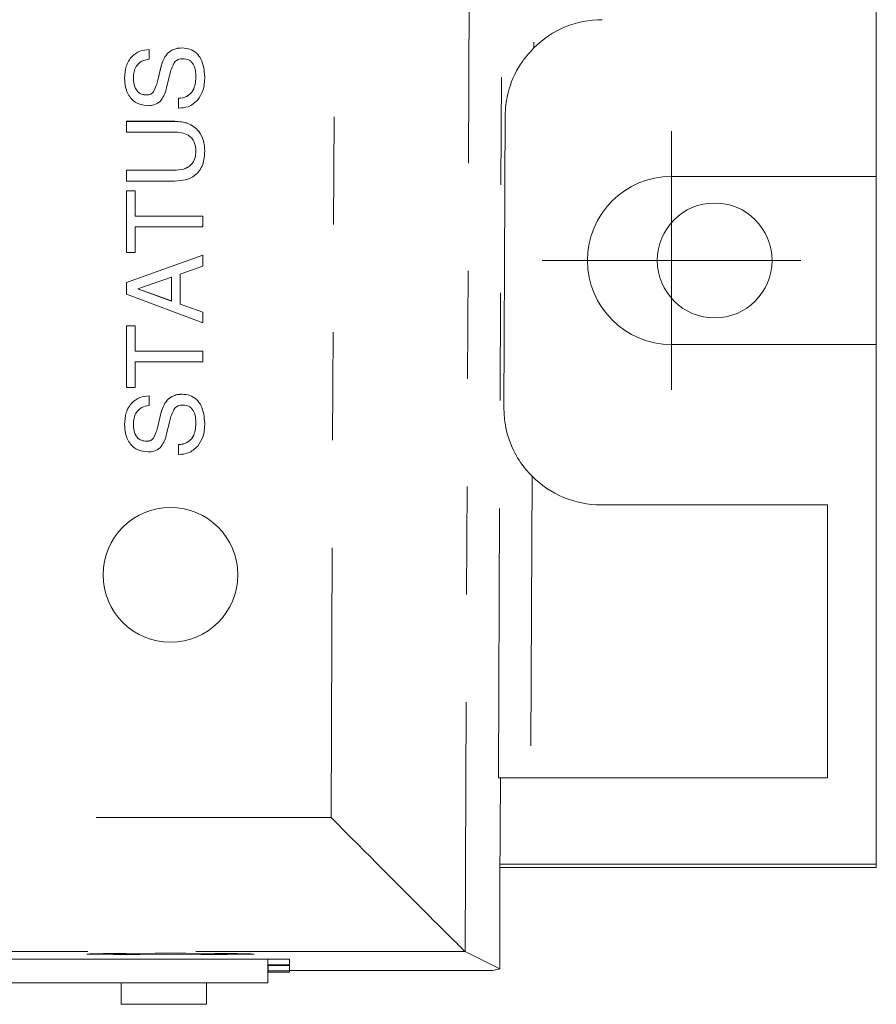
# Model space of a CAD drawing. Header units: inches. Extents: x 0.8 to 33.2, y 0.3 to 21.8.
# Tile 44 of 52: x 11.7 to 12.5, y 13.3 to 14.2. Entities that reach past the tile are written whole.
import ezdxf

# ---------------------------------------------------------------- set-up
doc = ezdxf.new("R2010")
doc.units = ezdxf.units.IN
doc.header["$MEASUREMENT"] = 0
doc.linetypes.add('PHANTOM', pattern=[0.5, 0.25, -0.05, 0.05, -0.05, 0.05, -0.05])

# ---------------------------------------------------------------- blocks, each defined once
blk = doc.blocks.new('SW_CENTERMARKSYMBOL_6')
at = {"color": 0, "linetype": 'Continuous', "lineweight": 0}
for q in [(0, 0.12), (-0.12, 0), (0, -0.12), (0.12, 0)]:
    blk.add_line((0, 0), q, dxfattribs=at)

msp = doc.modelspace()

# ---------------------------------------------------------------- linework, layer by layer
at = {"color": 7, "linetype": 'Continuous', "lineweight": 15}
for p, q in [((12.47937, 16.8957), (12.47937, 14.0517)), ((11.80448, 14.1694), (11.80448, 14.16942)), ((11.80448, 14.1694), (11.80448, 14.16033)), ((11.82246, 14.16656), (11.82246, 14.16659)), ((11.83536, 14.1708), (11.83536, 14.17083)), ((11.81256, 14.14091), (11.8155, 14.15286)), ((11.81256, 14.14089), (11.8155, 14.15284)), ((11.8155, 14.15284), (11.8155, 14.15286)), ((11.78179, 14.14283), (11.78179, 14.14285)), ((11.81256, 14.14089), (11.81256, 14.14091)), ((11.82379, 14.14615), (11.82083, 14.13417)), ((11.8562, 14.14399), (11.8562, 14.14401)), ((11.80852, 14.13001), (11.80852, 14.13003)), ((11.80235, 14.12723), (11.80235, 14.12725)), ((11.8317, 14.12407), (11.8317, 14.12409)), ((11.8317, 14.115), (11.8317, 14.12407)), ((11.83223, 14.115), (11.8317, 14.115)), ((11.78361, 14.10277), (11.82837, 14.10277)), ((11.78361, 14.10275), (11.78361, 14.10277)), ((11.78361, 14.10275), (11.82837, 14.10275)), ((11.78361, 14.09276), (11.78361, 14.10275)), ((11.82837, 14.10275), (11.82837, 14.10277)), ((11.82785, 14.09276), (11.78361, 14.09276)), ((11.8562, 14.0751), (11.8562, 14.07512)), ((11.78361, 14.0574), (11.82785, 14.0574)), ((11.78361, 14.05737), (11.78361, 14.0574)), ((11.78361, 14.04739), (11.78361, 14.05737)), ((11.78361, 14.05737), (11.82785, 14.05737)), ((11.82785, 14.05737), (11.82785, 14.0574)), ((11.82837, 14.04739), (11.78361, 14.04739)), ((12.28937, 14.0517), (12.47937, 14.0517)), ((12.47937, 13.8957), (12.47937, 14.0517)), ((11.78361, 14.03834), (11.79177, 14.03834)), ((11.78361, 14.03832), (11.78361, 14.03834)), ((11.78361, 14.03832), (11.79177, 14.03832)), ((11.78361, 13.98115), (11.78361, 14.03832)), ((11.79177, 14.03832), (11.79177, 14.03834)), ((11.79177, 14.03832), (11.79177, 14.01473)), ((11.79177, 14.01475), (11.85439, 14.01475)), ((11.79177, 14.01473), (11.85439, 14.01473)), ((11.85439, 14.01473), (11.85439, 14.01475)), ((11.85439, 14.01473), (11.85439, 14.00474)), ((11.85439, 14.00474), (11.79177, 14.00474)), ((11.79177, 14.00474), (11.79177, 13.98115)), ((11.79177, 13.98115), (11.78361, 13.98115)), ((11.78361, 13.95328), (11.85439, 13.97855)), ((11.78361, 13.95326), (11.85439, 13.97853)), ((11.85439, 13.97853), (11.85439, 13.97855)), ((11.85439, 13.97853), (11.85439, 13.96832)), ((11.85439, 13.96832), (11.83352, 13.96102)), ((11.82535, 13.95825), (11.79402, 13.94738)), ((11.82535, 13.93608), (11.82535, 13.95825)), ((11.83352, 13.96102), (11.83352, 13.93316)), ((11.78361, 13.95326), (11.78361, 13.95328)), ((11.78361, 13.94237), (11.78361, 13.95326)), ((11.79402, 13.94738), (11.79402, 13.94736)), ((11.79402, 13.94736), (11.82535, 13.93608)), ((11.79403, 13.94738), (11.82535, 13.9361)), ((11.85439, 13.91582), (11.78361, 13.94237)), ((11.83352, 13.93318), (11.85439, 13.92565)), ((11.83352, 13.93316), (11.85439, 13.92563)), ((11.85439, 13.92563), (11.85439, 13.92565)), ((11.85439, 13.92563), (11.85439, 13.91582)), ((11.78361, 13.91311), (11.79177, 13.91311)), ((11.78361, 13.91309), (11.78361, 13.91311)), ((11.78361, 13.85592), (11.78361, 13.91309)), ((11.78361, 13.91309), (11.79177, 13.91309)), ((11.79177, 13.91309), (11.79177, 13.91311)), ((11.79177, 13.91309), (11.79177, 13.8895)), ((12.47937, 13.8957), (12.28937, 13.8957)), ((12.47937, 13.8957), (12.47937, 13.4137)), ((11.79177, 13.88952), (11.85439, 13.88952)), ((11.79177, 13.8895), (11.85439, 13.8895)), ((11.85439, 13.8895), (11.85439, 13.88952)), ((11.85439, 13.8895), (11.85439, 13.87952)), ((11.85439, 13.87952), (11.79177, 13.87952)), ((11.79177, 13.87952), (11.79177, 13.85592)), ((11.79177, 13.85592), (11.78361, 13.85592)), ((11.80448, 13.84817), (11.80448, 13.84819)), ((11.80448, 13.84817), (11.80448, 13.83909)), ((11.83536, 13.84957), (11.83536, 13.84959)), ((11.82246, 13.84533), (11.82246, 13.84536)), ((11.81256, 13.81968), (11.8155, 13.83163)), ((11.81256, 13.81966), (11.8155, 13.83161)), ((11.8155, 13.83161), (11.8155, 13.83163)), ((11.78179, 13.8216), (11.78179, 13.82162)), ((11.81256, 13.81966), (11.81256, 13.81968)), ((11.82379, 13.82492), (11.82083, 13.81294)), ((11.8562, 13.82276), (11.8562, 13.82278)), ((11.80235, 13.806), (11.80235, 13.80602)), ((11.80852, 13.80878), (11.80852, 13.8088)), ((11.8317, 13.80284), (11.8317, 13.80286)), ((11.8317, 13.79377), (11.8317, 13.80284)), ((11.83223, 13.79377), (11.8317, 13.79377)), ((12.43393, 13.74703), (12.22374, 13.74703)), ((12.43393, 13.4937), (12.43393, 13.74703)), ((12.12865, 13.4937), (12.15864, 13.4937)), ((12.13012, 13.39659), (12.13056, 13.4937)), ((12.15864, 13.4937), (12.43393, 13.4937)), ((12.47937, 13.4107), (12.13019, 13.4107)), ((12.47937, 13.4137), (12.1302, 13.4137)), ((12.47937, 13.4107), (12.47937, 13.4137)), ((12.12987, 13.31653), (12.13012, 13.39659)), ((11.93498, 13.32556), (11.51148, 13.32556)), ((11.91467, 13.3037), (11.91467, 13.32556)), ((11.93498, 13.32027), (11.93498, 13.32556)), ((12.09779, 13.33263), (12.09779, 13.33262)), ((12.12987, 13.31653), (12.09779, 13.33262)), ((11.91467, 13.32027), (11.93498, 13.32027)), ((11.91498, 13.3187), (11.91467, 13.3187)), ((11.93498, 13.31961), (11.91498, 13.31961)), ((11.91498, 13.31461), (11.91498, 13.31961)), ((11.93498, 13.31461), (11.93498, 13.31961)), ((12.12987, 13.31653), (12.1236, 13.31506)), ((11.91498, 13.3137), (11.91467, 13.3137)), ((11.91467, 13.31352), (11.93498, 13.31352)), ((11.93498, 13.31461), (11.91498, 13.31461)), ((11.91498, 13.31461), (11.91498, 13.3137)), ((11.93498, 13.31506), (12.1236, 13.31506)), ((11.93498, 13.31352), (11.93498, 13.31461)), ((10.66467, 13.3037), (11.91467, 13.3037)), ((11.77867, 13.2837), (11.77867, 13.3037)), ((11.85767, 13.2837), (11.85767, 13.3037)), ((11.85767, 13.2837), (11.77867, 13.2837))]:
    msp.add_line(p, q, dxfattribs=at)
at = {"color": 7, "linetype": 'PHANTOM', "lineweight": 0}
for p, q in [((12.12865, 13.4937), (12.13656, 15.2762)), ((12.16656, 15.27606), (12.16165, 14.171)), ((12.10207, 14.31394), (12.09779, 13.33263)), ((11.97335, 13.45707), (11.97708, 14.31126)), ((12.15989, 13.77361), (12.15864, 13.4937)), ((7.25539, 13.45707), (11.97335, 13.45707)), ((12.09779, 13.33262), (7.13094, 13.33262))]:
    msp.add_line(p, q, dxfattribs=at)
at = {"color": 7, "linetype": 'Continuous', "lineweight": 15, "flags": 128}
msp.add_lwpolyline([(11.82439, 13.32971), (11.85257, 13.32976), (11.87694, 13.32989), (11.89421, 13.33009), (11.90206, 13.33033), (11.89941, 13.33058), (11.88663, 13.3308), (11.86545, 13.33097), (11.83872, 13.33106), (11.81006, 13.33106), (11.78333, 13.33097), (11.76214, 13.3308), (11.74937, 13.33058), (11.74672, 13.33033), (11.75457, 13.33009), (11.77184, 13.32989), (11.79621, 13.32976), (11.82439, 13.32971)], dxfattribs=at)
at = {"color": 7, "linetype": 'Continuous', "lineweight": 15}
for centre, radius in [((12.32937, 13.9737), 0.05325), ((11.82439, 13.68206), 0.0625)]:
    msp.add_circle(centre, radius, dxfattribs=at)
for centre, radius, start, end in [((12.22496, 14.10703), 0.09, 90, 134.70075), ((12.28937, 13.9737), 0.078, 90, 270), ((12.22374, 13.83703), 0.09, 224.80901, 270), ((11.82439, 13.68208), 0.0625, 0.00039, 179.99961)]:
    msp.add_arc(centre, radius, start, end, dxfattribs=at)
msp.add_ellipse((11.97335, 13.45762), major_axis=(-0.12446, 0.125), ratio=0.002182, start_param=1.572988, end_param=3.126331, dxfattribs=at)
for points, knots in [([(11.78179, 14.14285), (11.78202, 14.14653), (11.78248, 14.15386), (11.78783, 14.16298), (11.79586, 14.1684), (11.8016, 14.16908), (11.80448, 14.16942)], [0, 0, 0, 0, 0.280644, 0.559808, 0.779582, 1, 1, 1, 1]), ([(11.78179, 14.14283), (11.78202, 14.1465), (11.78248, 14.15383), (11.78783, 14.16296), (11.79586, 14.16837), (11.8016, 14.16906), (11.80448, 14.1694)], [0, 0, 0, 0, 0.280644, 0.559807, 0.779582, 1, 1, 1, 1]), ([(11.8155, 14.15286), (11.81625, 14.15572), (11.81759, 14.16081), (11.82097, 14.16482), (11.82246, 14.16659)], [0, 0, 0, 0, 0.560846, 1, 1, 1, 1]), ([(11.8155, 14.15284), (11.81625, 14.1557), (11.81759, 14.16079), (11.82097, 14.1648), (11.82246, 14.16656)], [0, 0, 0, 0, 0.5608482, 1, 1, 1, 1]), ([(11.82246, 14.16659), (11.82466, 14.16803), (11.8286, 14.17061), (11.83329, 14.17076), (11.83536, 14.17083)], [0, 0, 0, 0, 0.557919, 1, 1, 1, 1]), ([(11.82246, 14.16656), (11.82466, 14.168), (11.8286, 14.17058), (11.83329, 14.17074), (11.83536, 14.1708)], [0, 0, 0, 0, 0.5579179, 1, 1, 1, 1]), ([(11.83536, 14.17083), (11.83775, 14.17063), (11.84253, 14.17024), (11.84875, 14.1663), (11.85503, 14.15784), (11.85572, 14.14971), (11.8562, 14.14401)], [0, 0, 0, 0, 0.1871533, 0.3739413, 0.5611474, 1, 1, 1, 1]), ([(11.83536, 14.1708), (11.83775, 14.17061), (11.84253, 14.17022), (11.84875, 14.16627), (11.85503, 14.15781), (11.85572, 14.14969), (11.8562, 14.14399)], [0, 0, 0, 0, 0.187154, 0.373941, 0.561147, 1, 1, 1, 1]), ([(12.16165, 14.171), (12.15727, 14.16604), (12.14619, 14.15348), (12.13779, 14.13305), (12.13509, 14.11601), (12.13497, 14.10852), (12.13496, 14.10744)], [0, 0, 0, 0, 0.2729274, 0.6905579, 0.9553245, 1, 1, 1, 1]), ([(11.80448, 14.16033), (11.80214, 14.15992), (11.79747, 14.15912), (11.7925, 14.15436), (11.79025, 14.14869), (11.79006, 14.145), (11.78996, 14.14316)], [0, 0, 0, 0, 0.280006, 0.558742, 0.779091, 1, 1, 1, 1]), ([(11.8284, 14.15783), (11.82727, 14.15576), (11.82524, 14.15205), (11.82424, 14.14795), (11.82379, 14.14615)], [0, 0, 0, 0, 0.558878, 1, 1, 1, 1]), ([(11.83601, 14.16084), (11.83439, 14.16075), (11.83149, 14.16059), (11.82934, 14.15867), (11.8284, 14.15783)], [0, 0, 0, 0, 0.560841, 1, 1, 1, 1]), ([(11.84804, 14.14365), (11.84781, 14.14771), (11.84753, 14.15279), (11.84416, 14.15772), (11.84104, 14.16029), (11.83802, 14.16062), (11.83601, 14.16084)], [0, 0, 0, 0, 0.499265, 0.624986, 0.750591, 1, 1, 1, 1]), ([(11.80378, 14.11727), (11.80019, 14.11765), (11.79302, 14.11842), (11.78559, 14.12586), (11.78222, 14.13444), (11.78194, 14.14003), (11.78179, 14.14283)], [0, 0, 0, 0, 0.279432, 0.558252, 0.778839, 1, 1, 1, 1]), ([(11.78996, 14.14318), (11.79005, 14.14103), (11.79024, 14.13676), (11.79263, 14.13108), (11.79727, 14.12763), (11.80065, 14.12738), (11.80235, 14.12725)], [0, 0, 0, 0, 0.281172, 0.560514, 0.779745, 1, 1, 1, 1]), ([(11.78996, 14.14316), (11.79005, 14.14101), (11.79024, 14.13674), (11.79263, 14.13106), (11.79727, 14.12761), (11.80065, 14.12736), (11.80235, 14.12723)], [0, 0, 0, 0, 0.28117, 0.560512, 0.779745, 1, 1, 1, 1]), ([(11.80852, 14.13003), (11.8095, 14.13198), (11.81125, 14.13546), (11.81216, 14.13924), (11.81256, 14.14091)], [0, 0, 0, 0, 0.559057, 1, 1, 1, 1]), ([(11.80852, 14.13001), (11.8095, 14.13196), (11.81125, 14.13544), (11.81216, 14.13922), (11.81256, 14.14089)], [0, 0, 0, 0, 0.55906, 1, 1, 1, 1]), ([(11.8317, 14.12409), (11.83441, 14.12442), (11.8398, 14.12509), (11.84707, 14.13238), (11.84767, 14.13939), (11.84804, 14.14367)], [0, 0, 0, 0, 0.2808051, 0.5603446, 1, 1, 1, 1]), ([(11.8317, 14.12407), (11.83441, 14.1244), (11.8398, 14.12506), (11.84707, 14.13236), (11.84767, 14.13937), (11.84804, 14.14365)], [0, 0, 0, 0, 0.280806, 0.560346, 1, 1, 1, 1]), ([(11.8562, 14.14399), (11.85602, 14.13965), (11.8557, 14.1319), (11.85155, 14.1254), (11.84972, 14.12254)], [0, 0, 0, 0, 0.560555, 1, 1, 1, 1]), ([(11.80235, 14.12725), (11.80371, 14.12736), (11.80612, 14.12754), (11.80779, 14.12927), (11.80852, 14.13003)], [0, 0, 0, 0, 0.5601673, 1, 1, 1, 1]), ([(11.80235, 14.12723), (11.80371, 14.12734), (11.80612, 14.12752), (11.80779, 14.12925), (11.80852, 14.13001)], [0, 0, 0, 0, 0.5601673, 1, 1, 1, 1]), ([(11.82083, 14.13417), (11.82014, 14.13152), (11.81892, 14.12679), (11.81598, 14.12292), (11.81469, 14.12122)], [0, 0, 0, 0, 0.560796, 1, 1, 1, 1]), ([(11.81469, 14.12122), (11.81286, 14.11989), (11.80958, 14.11751), (11.80556, 14.11734), (11.80378, 14.11727)], [0, 0, 0, 0, 0.558115, 1, 1, 1, 1]), ([(11.84972, 14.12254), (11.8469, 14.12005), (11.84184, 14.1156), (11.83517, 14.11518), (11.83223, 14.115)], [0, 0, 0, 0, 0.55821, 1, 1, 1, 1]), ([(11.82837, 14.10277), (11.83255, 14.10247), (11.84089, 14.10186), (11.85076, 14.09473), (11.85562, 14.08493), (11.85601, 14.07839), (11.8562, 14.07512)], [0, 0, 0, 0, 0.280377, 0.559059, 0.779157, 1, 1, 1, 1]), ([(11.82837, 14.10275), (11.83255, 14.10244), (11.84089, 14.10184), (11.85076, 14.0947), (11.85562, 14.08491), (11.85601, 14.07837), (11.8562, 14.0751)], [0, 0, 0, 0, 0.2803774, 0.5590578, 0.779157, 1, 1, 1, 1]), ([(11.84804, 14.0751), (11.84781, 14.07799), (11.84736, 14.08375), (11.84162, 14.09005), (11.83458, 14.09246), (11.83009, 14.09266), (11.82785, 14.09276)], [0, 0, 0, 0, 0.280117, 0.558054, 0.77867, 1, 1, 1, 1]), ([(11.82785, 14.0574), (11.83071, 14.05754), (11.83642, 14.05783), (11.84379, 14.06175), (11.84761, 14.06836), (11.8479, 14.07286), (11.84804, 14.07512)], [0, 0, 0, 0, 0.28099, 0.559732, 0.779325, 1, 1, 1, 1]), ([(11.82785, 14.05737), (11.83071, 14.05752), (11.83642, 14.05781), (11.84379, 14.06172), (11.84761, 14.06834), (11.8479, 14.07284), (11.84804, 14.0751)], [0, 0, 0, 0, 0.280989, 0.559732, 0.779324, 1, 1, 1, 1]), ([(11.8562, 14.0751), (11.85595, 14.07088), (11.85544, 14.06249), (11.84834, 14.05237), (11.83824, 14.0479), (11.83167, 14.04756), (11.82837, 14.04739)], [0, 0, 0, 0, 0.2806231, 0.5588449, 0.7789687, 1, 1, 1, 1]), ([(11.78179, 13.82162), (11.78202, 13.82529), (11.78248, 13.83262), (11.78783, 13.84175), (11.79586, 13.84717), (11.8016, 13.84785), (11.80448, 13.84819)], [0, 0, 0, 0, 0.280645, 0.559808, 0.779582, 1, 1, 1, 1]), ([(11.78179, 13.8216), (11.78202, 13.82527), (11.78248, 13.8326), (11.78783, 13.84172), (11.79586, 13.84714), (11.8016, 13.84783), (11.80448, 13.84817)], [0, 0, 0, 0, 0.280645, 0.559808, 0.779582, 1, 1, 1, 1]), ([(11.82246, 13.84536), (11.82466, 13.84679), (11.8286, 13.84937), (11.83329, 13.84953), (11.83536, 13.84959)], [0, 0, 0, 0, 0.5579179, 1, 1, 1, 1]), ([(11.82246, 13.84533), (11.82466, 13.84677), (11.8286, 13.84935), (11.83329, 13.8495), (11.83536, 13.84957)], [0, 0, 0, 0, 0.5579179, 1, 1, 1, 1]), ([(11.83536, 13.84959), (11.83775, 13.8494), (11.84253, 13.84901), (11.84875, 13.84506), (11.85503, 13.8366), (11.85572, 13.82848), (11.8562, 13.82278)], [0, 0, 0, 0, 0.187153, 0.373942, 0.561146, 1, 1, 1, 1]), ([(11.83536, 13.84957), (11.83775, 13.84938), (11.84253, 13.84899), (11.84875, 13.84504), (11.85503, 13.83658), (11.85572, 13.82846), (11.8562, 13.82276)], [0, 0, 0, 0, 0.187153, 0.373941, 0.561149, 1, 1, 1, 1]), ([(11.80448, 13.83909), (11.80214, 13.83869), (11.79747, 13.83789), (11.7925, 13.83313), (11.79025, 13.82746), (11.79006, 13.82377), (11.78996, 13.82192)], [0, 0, 0, 0, 0.280005, 0.558742, 0.779092, 1, 1, 1, 1]), ([(11.8155, 13.83163), (11.81625, 13.83449), (11.81759, 13.83958), (11.82097, 13.84359), (11.82246, 13.84536)], [0, 0, 0, 0, 0.560846, 1, 1, 1, 1]), ([(11.8155, 13.83161), (11.81625, 13.83446), (11.81759, 13.83956), (11.82097, 13.84357), (11.82246, 13.84533)], [0, 0, 0, 0, 0.560846, 1, 1, 1, 1]), ([(11.83601, 13.83961), (11.83439, 13.83952), (11.83149, 13.83936), (11.82934, 13.83744), (11.8284, 13.8366)], [0, 0, 0, 0, 0.560838, 1, 1, 1, 1]), ([(11.84804, 13.82242), (11.84781, 13.82648), (11.84753, 13.83155), (11.84416, 13.83649), (11.84104, 13.83906), (11.83802, 13.83939), (11.83601, 13.83961)], [0, 0, 0, 0, 0.499266, 0.624987, 0.750592, 1, 1, 1, 1]), ([(12.13374, 13.83744), (12.13398, 13.83238), (12.13471, 13.81729), (12.14174, 13.79751), (12.15217, 13.78171), (12.15845, 13.77511), (12.15989, 13.77361)], [0, 0, 0, 0, 0.209376, 0.624275, 0.913972, 1, 1, 1, 1]), ([(11.8284, 13.8366), (11.82727, 13.83453), (11.82524, 13.83082), (11.82424, 13.82672), (11.82379, 13.82492)], [0, 0, 0, 0, 0.558876, 1, 1, 1, 1]), ([(11.80378, 13.79603), (11.80019, 13.79642), (11.79302, 13.79719), (11.78559, 13.80463), (11.78222, 13.81321), (11.78194, 13.8188), (11.78179, 13.8216)], [0, 0, 0, 0, 0.2794319, 0.5582518, 0.7788409, 1, 1, 1, 1]), ([(11.78996, 13.82195), (11.79005, 13.8198), (11.79024, 13.81553), (11.79263, 13.80985), (11.79727, 13.8064), (11.80065, 13.80615), (11.80235, 13.80602)], [0, 0, 0, 0, 0.281175, 0.560514, 0.779745, 1, 1, 1, 1]), ([(11.78996, 13.82192), (11.79005, 13.81978), (11.79024, 13.81551), (11.79263, 13.80983), (11.79727, 13.80638), (11.80065, 13.80613), (11.80235, 13.806)], [0, 0, 0, 0, 0.2811691, 0.560514, 0.7797447, 1, 1, 1, 1]), ([(11.80852, 13.8088), (11.8095, 13.81075), (11.81125, 13.81423), (11.81216, 13.81801), (11.81256, 13.81968)], [0, 0, 0, 0, 0.559054, 1, 1, 1, 1]), ([(11.80852, 13.80878), (11.8095, 13.81073), (11.81125, 13.81421), (11.81216, 13.81799), (11.81256, 13.81966)], [0, 0, 0, 0, 0.559066, 1, 1, 1, 1]), ([(11.8317, 13.80286), (11.83441, 13.80319), (11.8398, 13.80385), (11.84707, 13.81115), (11.84767, 13.81816), (11.84804, 13.82244)], [0, 0, 0, 0, 0.280805, 0.560347, 1, 1, 1, 1]), ([(11.8317, 13.80284), (11.83441, 13.80317), (11.8398, 13.80383), (11.84707, 13.81112), (11.84767, 13.81813), (11.84804, 13.82242)], [0, 0, 0, 0, 0.280807, 0.560345, 1, 1, 1, 1]), ([(11.8562, 13.82276), (11.85602, 13.81842), (11.8557, 13.81067), (11.85155, 13.80417), (11.84972, 13.80131)], [0, 0, 0, 0, 0.560553, 1, 1, 1, 1]), ([(11.82083, 13.81294), (11.82014, 13.81029), (11.81892, 13.80556), (11.81598, 13.80169), (11.81469, 13.79999)], [0, 0, 0, 0, 0.560796, 1, 1, 1, 1]), ([(11.80235, 13.80602), (11.80371, 13.80613), (11.80612, 13.80631), (11.80779, 13.80804), (11.80852, 13.8088)], [0, 0, 0, 0, 0.560167, 1, 1, 1, 1]), ([(11.80235, 13.806), (11.80371, 13.80611), (11.80612, 13.80629), (11.80779, 13.80802), (11.80852, 13.80878)], [0, 0, 0, 0, 0.560167, 1, 1, 1, 1]), ([(11.84972, 13.80131), (11.8469, 13.79882), (11.84184, 13.79437), (11.83517, 13.79395), (11.83223, 13.79377)], [0, 0, 0, 0, 0.55821, 1, 1, 1, 1]), ([(11.81469, 13.79999), (11.81286, 13.79866), (11.80958, 13.79628), (11.80556, 13.79611), (11.80378, 13.79603)], [0, 0, 0, 0, 0.558115, 1, 1, 1, 1])]:
    msp.add_open_spline(points, degree=3, knots=knots, dxfattribs=at)
for points in [[(12.13496, 14.10744), (12.13374, 13.83744)], [(11.76189, 13.68208), (11.76189, 13.68206)], [(11.88689, 13.68206), (11.88689, 13.68208)]]:
    msp.add_open_spline(points, degree=1, dxfattribs=at)

# ---------------------------------------------------------------- block references
at = {"color": 7, "linetype": 'Continuous', "lineweight": 0}
msp.add_blockref('SW_CENTERMARKSYMBOL_6', (12.28937, 13.9737), dxfattribs=at)

doc.saveas('drawing.dxf')
